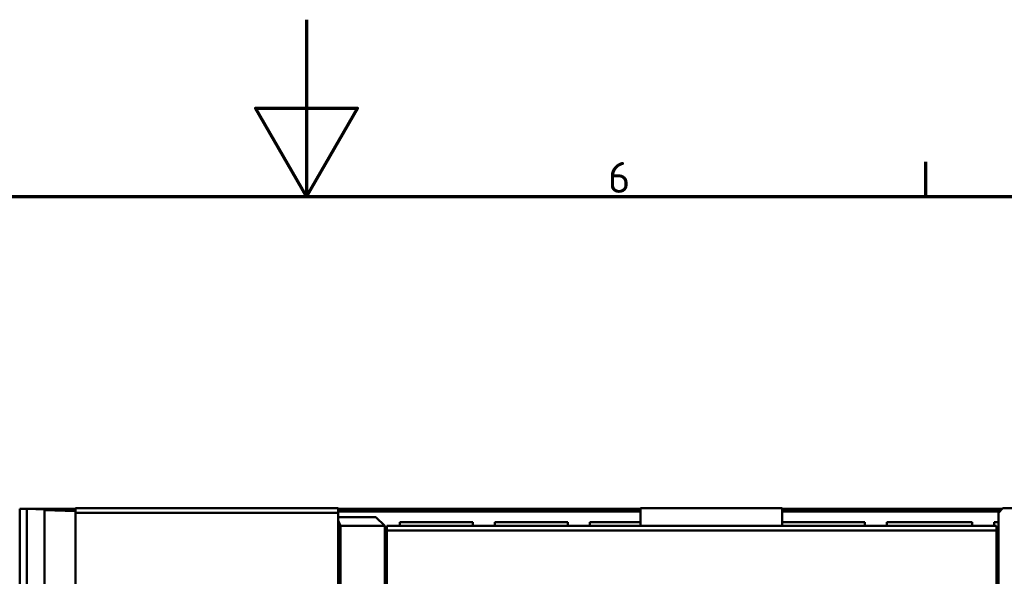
# Model space of a CAD drawing. Header units: millimetres. Extents: x 0 to 4584, y -120 to 1188.
# Tile 82 of 105: x 776 to 999, y 1062 to 1188. Entities that reach past the tile are written whole.
import ezdxf

# ---------------------------------------------------------------- set-up
doc = ezdxf.new("R2010")
doc.units = ezdxf.units.MM
doc.header["$LTSCALE"] = 2
doc.layers.get('0').update_dxf_attribs({"lineweight": 25})
doc.layers.add('Rahmen (ISO)', color=7, linetype='Continuous', lineweight=70)
doc.layers.add('Sichtbar (ISO)', color=7, linetype='Continuous', lineweight=50)
doc.styles.add('Notiztext (DIN)', font='isocpeur.ttf')

# ---------------------------------------------------------------- blocks, each defined once
blk = doc.blocks.new('Ränder Vorgaberahmen')
at = {"layer": 'Rahmen (ISO)'}
blk.add_line((490.58, 574), (490.58, 577.9), dxfattribs=at)
at = {"layer": 'Rahmen (ISO)', "flags": 128}
for points in [[(420.5, 594), (420.5, 574), (414.73, 584), (426.27, 584), (420.5, 574)], [(20, 20), (20, 574), (821, 574), (821, 20), (20, 20)]]:
    blk.add_lwpolyline(points, dxfattribs=at)
at = {"layer": 'Rahmen (ISO)', "insert": (454.62, 574.4), "char_height": 3.5, "attachment_point": 7, "style": 'Notiztext (DIN)'}
blk.add_mtext('6', dxfattribs=at)

msp = doc.modelspace()

# ---------------------------------------------------------------- linework, layer by layer
at = {"layer": 'Sichtbar (ISO)'}
for p, q in [((777.7221, 1077.3063), (776.1221, 1077.3063)), ((776.1221, 827.5063), (776.1221, 1077.3063)), ((777.7221, 827.5063), (777.7221, 1077.3063)), ((781.7221, 1077.1666), (777.7221, 1077.3063)), ((777.7221, 827.5063), (777.7221, 1077.3063)), ((777.7221, 1077.3063), (788.7221, 1077.3063)), ((781.6223, 1077.3032), (781.6223, 1077.1701)), ((781.6223, 1077.3032), (788.7221, 1077.3032)), ((781.7221, 827.646), (781.7221, 1077.1666)), ((781.7221, 1077.1635), (788.7221, 1077.1635)), ((788.7221, 1076.7221), (781.7221, 1076.9665)), ((781.8116, 1076.9634), (788.7221, 1076.9634)), ((788.7221, 1077.4063), (848.2221, 1077.4063)), ((788.7221, 1077.4063), (788.7221, 1076.4063)), ((788.7221, 1076.4063), (848.2221, 1076.4063)), ((788.7221, 1048.4063), (788.7221, 1076.4063)), ((848.2221, 1076.4063), (848.2221, 1077.4063)), ((848.2221, 1077.3063), (916.6221, 1077.3063)), ((848.2221, 1077.3032), (916.6221, 1077.3032)), ((848.2221, 1077.1635), (916.6221, 1077.1635)), ((848.2221, 1076.9634), (916.6221, 1076.9634)), ((848.2221, 1076.7189), (916.6221, 1076.7189)), ((848.2221, 1048.4063), (848.2221, 1076.4063)), ((916.6221, 1077.4063), (920.6221, 1077.4063)), ((916.6221, 1073.4063), (916.6221, 1077.4063)), ((920.6221, 1077.4063), (944.6221, 1077.4063)), ((944.6221, 1077.4063), (948.6221, 1077.4063)), ((948.6221, 1077.4063), (948.6221, 1073.4063)), ((948.6221, 1077.3063), (998.5221, 1077.3063)), ((948.6221, 1077.3032), (998.519, 1077.3032)), ((948.6221, 1077.1635), (998.3793, 1077.1635)), ((948.6221, 1076.9634), (998.1792, 1076.9634)), ((948.6221, 1076.7189), (997.9348, 1076.7189)), ((997.6221, 1076.4063), (998.6221, 1077.4063)), ((997.6221, 1076.4063), (997.6221, 1058.4063)), ((1026.6221, 1077.4063), (998.6221, 1077.4063)), ((856.7221, 1075.4063), (848.2221, 1075.4063)), ((848.2221, 1074.6134), (848.7221, 1073.4063)), ((858.7221, 1073.4063), (856.7221, 1075.4063)), ((862.1223, 1074.3032), (862.1223, 1073.4063)), ((878.6223, 1074.3032), (862.1223, 1074.3032)), ((878.6223, 1073.4063), (878.6223, 1074.3032)), ((883.6223, 1074.3032), (883.6223, 1073.4063)), ((900.1223, 1074.3032), (883.6223, 1074.3032)), ((900.1223, 1073.4063), (900.1223, 1074.3032)), ((905.1223, 1074.3032), (905.1223, 1073.4063)), ((916.6221, 1074.3032), (905.1223, 1074.3032)), ((967.3723, 1074.3032), (948.6221, 1074.3032)), ((967.3723, 1073.4063), (967.3723, 1074.3032)), ((972.3723, 1074.3032), (972.3723, 1073.4063)), ((991.6223, 1074.3032), (972.3723, 1074.3032)), ((991.6223, 1073.4063), (991.6223, 1074.3032)), ((996.6223, 1074.3032), (996.6223, 1073.4063)), ((997.6221, 1074.3032), (996.6223, 1074.3032)), ((848.7221, 1073.4063), (848.2221, 1073.4063)), ((848.7221, 1073.4063), (848.7221, 1058.4063)), ((858.7221, 1073.4063), (848.7221, 1073.4063)), ((858.7221, 1073.4063), (858.7221, 1058.4063)), ((859.2221, 1073.4063), (859.2221, 1072.4063)), ((859.2221, 1073.4063), (997.1221, 1073.4063)), ((859.2221, 1072.4063), (859.2221, 1058.4063)), ((859.2221, 1072.4063), (997.1221, 1072.4063)), ((997.1221, 1072.4063), (997.1221, 1073.4063)), ((997.1221, 1058.4063), (997.1221, 1072.4063)), ((859.2221, 1068.4063), (858.7221, 1068.4063)), ((997.6221, 1068.4063), (997.1221, 1068.4063))]:
    msp.add_line(p, q, dxfattribs=at)

# ---------------------------------------------------------------- block references
at = {"xscale": 2, "yscale": 2, "zscale": 2}
msp.add_blockref('Ränder Vorgaberahmen', (0, 0), dxfattribs=at)

doc.saveas('drawing.dxf')
